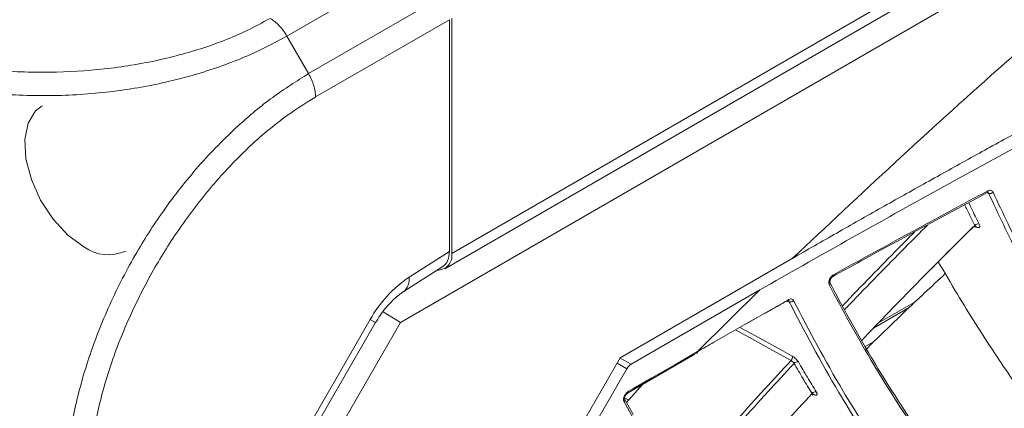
# Model space of a CAD drawing. Header units: millimetres. Extents: x 0 to 1118, y 0 to 864.
# Tile 225 of 256: x 887 to 902, y 197 to 203. Entities that reach past the tile are written whole.
import ezdxf

# ---------------------------------------------------------------- set-up
doc = ezdxf.new("R2010")
doc.units = ezdxf.units.MM

msp = doc.modelspace()

# ---------------------------------------------------------------- linework, layer by layer
at = {"color": 7, "linetype": 'Continuous', "lineweight": 15}
for p, q in [((893.876, 199.51), (934.005, 222.675)), ((893.773, 199.281), (933.901, 222.446)), ((908.322, 207.258), (893.114, 198.479)), ((893.414, 203.903), (891.417, 202.75)), ((891.74, 202.19), (893.737, 203.343)), ((893.841, 202.995), (891.844, 201.842)), ((893.841, 202.995), (893.841, 199.537)), ((893.876, 199.51), (893.876, 203.015)), ((891.417, 202.75), (891.74, 202.19)), ((901.87, 200.415), (901.871, 200.416)), ((893.239, 199.154), (893.841, 199.537)), ((898.96, 199.434), (896.393, 197.952)), ((893.154, 198.936), (893.744, 199.312)), ((896.554, 197.855), (898.477, 198.966)), ((898.477, 198.966), (897.546, 198.044)), ((900.171, 198.393), (900.703, 198.701)), ((900.247, 198.473), (900.802, 198.793)), ((893.114, 198.479), (892.851, 198.637)), ((889.141, 192.427), (892.66, 198.522)), ((889.221, 192.381), (892.74, 198.476)), ((893.114, 198.479), (889.358, 191.974)), ((900.05, 198.119), (900.183, 198.196)), ((896.501, 197.424), (897.505, 198.004)), ((896.393, 197.952), (894.773, 195.146)), ((895.983, 196.908), (896.492, 197.789)), ((896.724, 197.553), (896.486, 197.285)), ((896.578, 197.059), (896.448, 197.293)), ((896.587, 197.104), (896.456, 197.338)), ((896.518, 197.322), (896.457, 197.357))]:
    msp.add_line(p, q, dxfattribs=at)
at = {"color": 9, "linetype": 'Continuous', "lineweight": 15}
for p, q in [((901.891, 200.404), (901.869, 200.415)), ((901.688, 199.912), (901.675, 199.918)), ((901.706, 199.903), (901.695, 199.909)), ((898.912, 198.789), (898.882, 198.805)), ((892.74, 198.476), (892.66, 198.522)), ((896.492, 197.789), (896.346, 197.871)), ((896.39, 197.947), (896.554, 197.855)), ((899.257, 197.416), (899.253, 197.418)), ((899.281, 197.403), (899.274, 197.407))]:
    msp.add_line(p, q, dxfattribs=at)
at = {"color": 7, "linetype": 'Continuous', "lineweight": 15, "flags": 128}
for points in [[(888.387, 199.607), (888.149, 199.782), (887.928, 200.02), (887.741, 200.304), (887.603, 200.611), (887.522, 200.919), (887.506, 201.206), (887.555, 201.45), (887.665, 201.633), (887.762, 201.71)], [(896.511, 197.447), (896.582, 197.488), (896.865, 197.651), (897.206, 197.848), (897.546, 198.044)]]:
    msp.add_lwpolyline(points, dxfattribs=at)
at = {"color": 9, "linetype": 'Continuous', "lineweight": 15, "flags": 128}
for points in [[(901.706, 199.903), (901.703, 199.909), (901.701, 199.911)], [(898.179, 198.405), (898.345, 198.313), (898.818, 198.054), (898.96, 197.976)], [(898.941, 197.912), (898.625, 198.085), (898.31, 198.258), (898.112, 198.367)]]:
    msp.add_lwpolyline(points, dxfattribs=at)
at = {"color": 9, "linetype": 'Continuous', "lineweight": 15}
for centre, radius, start, end in [((901.853, 200.437), 0.0281, 309.6857, 13.7477), ((893.009, 199.118), 0.233, 309.0626, 8.8292), ((899.548, 199.184), 0.0252, 304.3881, 11.6255), ((898.885, 198.816), 0.0254, 304.4829, 9.2704), ((896.487, 197.444), 0.0239, 302.8556, 7.2475), ((896.42, 197.321), 0.0395, 314.2995, 25.0286)]:
    msp.add_arc(centre, radius, start, end, dxfattribs=at)
at = {"color": 7, "linetype": 'Continuous', "lineweight": 15}
for centre, radius, start, end in [((901.909, 200.469), 0.0672, 254.2482, 315.3467), ((901.734, 199.878), 0.0702, 77.8877, 135.7827), ((888.753, 200.111), 0.623, 234.0706, 294.619), ((893.664, 199.473), 0.215, 268.7038, 9.7636), ((894.274, 197.625), 1.846, 124.0846, 150.9213), ((899.49, 199.064), 0.0359, 310.4402, 22.5086), ((898.89, 198.817), 0.0238, 235.4041, 293.0137), ((898.933, 198.846), 0.0608, 249.7316, 317.9554), ((898.891, 197.962), 0.0708, 315.0124, 11.2997), ((899.035, 197.827), 0.0647, 76.2224, 139.1061), ((899.305, 197.377), 0.0666, 78.8179, 139.4598)]:
    msp.add_arc(centre, radius, start, end, dxfattribs=at)
for centre, major_axis, ratio, start_param, end_param in [((893.487, 199.742), (-0.25, 0.434), 0.57738, 3.167813, 3.928444), ((896.554, 197.753), (0.063, 0.108), 0.577703, 0.785953, 1.571251)]:
    msp.add_ellipse(centre, major_axis=major_axis, ratio=ratio, start_param=start_param, end_param=end_param, dxfattribs=at)
for points, knots in [([(898.477, 198.966), (899.335, 199.452), (901.05, 200.424), (904.565, 202.317), (909.01, 204.681), (914.259, 207.6), (919.353, 210.645), (923.497, 213.241), (926.833, 215.308), (928.547, 216.315), (929.403, 216.819)], [0, 0, 0, 0, 0.082409, 0.16485, 0.329757, 0.497143, 0.66468, 0.832336, 0.916158, 1, 1, 1, 1]), ([(928.92, 216.729), (928.809, 216.665), (928.585, 216.535), (928.252, 216.34), (927.919, 216.145), (927.587, 215.949), (927.334, 215.798), (927.127, 215.675), (926.924, 215.554), (926.605, 215.362), (926.158, 215.092), (925.765, 214.854), (925.481, 214.681), (925.342, 214.596), (925.208, 214.514), (925.06, 214.423), (924.775, 214.249), (924.37, 214.001), (923.869, 213.692), (923.41, 213.409), (922.967, 213.136), (922.525, 212.863), (922.109, 212.606), (921.702, 212.354), (921.205, 212.048), (920.682, 211.727), (920.141, 211.394), (919.655, 211.098), (919.101, 210.76), (918.533, 210.416), (917.947, 210.062), (917.364, 209.712), (916.787, 209.368), (916.322, 209.092), (915.938, 208.866), (915.566, 208.647), (915.179, 208.421), (914.834, 208.22), (914.586, 208.076), (914.406, 207.972), (914.271, 207.894), (914.137, 207.817), (913.937, 207.702), (913.639, 207.53), (913.292, 207.332), (912.95, 207.137), (912.651, 206.968), (912.153, 206.686), (911.591, 206.37), (911.042, 206.064), (910.764, 205.909), (910.624, 205.832), (910.555, 205.793), (910.52, 205.774), (910.502, 205.765), (910.494, 205.76), (910.489, 205.757), (910.487, 205.756), (910.486, 205.755), (910.485, 205.755), (910.485, 205.755), (910.485, 205.755), (910.485, 205.755), (910.485, 205.755), (910.485, 205.755), (910.485, 205.755), (910.485, 205.755), (910.306, 205.656), (909.863, 205.411), (909.256, 205.078), (908.64, 204.741), (908.028, 204.408), (907.397, 204.065), (906.744, 203.712), (906.105, 203.367), (905.443, 203.01), (904.783, 202.653), (904.136, 202.303), (903.472, 201.944), (902.844, 201.603), (902.235, 201.27), (901.622, 200.933), (900.958, 200.565), (900.288, 200.19), (899.622, 199.814), (899.181, 199.56), (898.961, 199.434)], [0, 0, 0, 0, 0.011198, 0.022396, 0.033593, 0.04479, 0.055987, 0.059369, 0.065792, 0.076694, 0.091959, 0.111589, 0.11705, 0.12121, 0.125835, 0.130925, 0.13648, 0.155209, 0.172716, 0.188355, 0.202813, 0.218525, 0.234237, 0.245907, 0.26073, 0.285657, 0.299997, 0.31668, 0.335704, 0.357069, 0.374921, 0.395749, 0.416576, 0.433682, 0.44289, 0.455475, 0.471263, 0.481854, 0.490156, 0.496168, 0.499891, 0.503615, 0.509628, 0.519865, 0.5334, 0.544223, 0.553851, 0.563018, 0.593646, 0.609274, 0.617089, 0.620996, 0.62295, 0.623927, 0.624415, 0.624659, 0.624781, 0.624842, 0.624873, 0.624888, 0.624896, 0.6249, 0.624902, 0.624903, 0.624903, 0.624903, 0.624903, 0.624903, 0.642441, 0.668329, 0.684192, 0.702521, 0.727875, 0.745502, 0.765804, 0.78985, 0.809635, 0.829772, 0.852635, 0.874056, 0.890812, 0.911972, 0.933977, 0.955983, 0.97799, 1, 1, 1, 1]), ([(908.322, 207.259), (907.264, 206.477), (905.15, 204.914), (902.02, 202.298), (899.98, 200.389), (898.96, 199.434)], [0, 0, 0, 0, 0.333267, 0.666615, 1, 1, 1, 1]), ([(884.388, 203.014), (884.689, 202.863), (885.205, 202.605), (886.086, 202.372), (886.911, 202.24), (887.757, 202.197), (888.593, 202.238), (889.391, 202.355), (890.141, 202.551), (890.734, 202.779), (891.05, 202.951), (891.167, 203.014)], [0, 0, 0, 0, 0.1584128, 0.2711139, 0.3838354, 0.4991898, 0.6083334, 0.7174776, 0.826751, 0.9360043, 1, 1, 1, 1]), ([(891.417, 202.75), (891.291, 202.682), (890.955, 202.499), (890.321, 202.247), (889.52, 202.028), (888.659, 201.892), (887.76, 201.846), (886.851, 201.897), (885.964, 202.046), (885.019, 202.306), (884.462, 202.587), (884.138, 202.75)], [0, 0, 0, 0, 0.063881, 0.171582, 0.282525, 0.390047, 0.500815, 0.616212, 0.727169, 0.841682, 1, 1, 1, 1]), ([(888.101, 195.887), (888.105, 196.034), (888.115, 196.42), (888.216, 197.095), (888.427, 197.893), (888.738, 198.702), (889.122, 199.458), (889.578, 200.172), (890.095, 200.828), (890.651, 201.393), (891.207, 201.856), (891.561, 202.078), (891.74, 202.19)], [0, 0, 0, 0, 0.065796, 0.172761, 0.282893, 0.389757, 0.499797, 0.596871, 0.703946, 0.814211, 0.906126, 1, 1, 1, 1]), ([(891.844, 201.841), (891.679, 201.738), (891.35, 201.531), (890.839, 201.099), (890.328, 200.566), (889.851, 199.952), (889.428, 199.288), (889.068, 198.587), (888.772, 197.842), (888.568, 197.099), (888.468, 196.47), (888.458, 196.108), (888.454, 195.971)], [0, 0, 0, 0, 0.092915, 0.185815, 0.294478, 0.403162, 0.500201, 0.608625, 0.717044, 0.825569, 0.934081, 1, 1, 1, 1]), ([(899.563, 199.163), (899.705, 199.242), (900.468, 199.663), (901.241, 200.077), (901.871, 200.415)], [0, 0, 0, 0, 0.186024, 1, 1, 1, 1]), ([(899.573, 199.19), (899.762, 199.294), (900.14, 199.502), (900.714, 199.815), (901.294, 200.129), (901.685, 200.339), (901.88, 200.444)], [0, 0, 0, 0, 0.247188, 0.494382, 0.747189, 1, 1, 1, 1]), ([(901.87, 200.415), (901.871, 200.416), (901.876, 200.418), (901.878, 200.418), (901.877, 200.418), (901.877, 200.418)], [0, 0, 0, 0, 0.2431774, 0.7741684, 1, 1, 1, 1]), ([(901.957, 200.421), (901.954, 200.427), (901.947, 200.44), (901.929, 200.451), (901.905, 200.454), (901.888, 200.448), (901.88, 200.444)], [0, 0, 0, 0, 0.196798, 0.465113, 0.732369, 1, 1, 1, 1]), ([(917.201, 181.405), (916.072, 182.573), (914.376, 184.326), (912.16, 186.709), (910.524, 188.516), (908.924, 190.345), (907.368, 192.203), (905.87, 194.097), (904.69, 195.704), (903.811, 197.001), (903.184, 197.988), (902.611, 198.97), (902.184, 199.777), (901.964, 200.247), (901.891, 200.404)], [0, 0, 0, 0, 0.191049, 0.286815, 0.382706, 0.478237, 0.574063, 0.671248, 0.769205, 0.819696, 0.870413, 0.921987, 0.973938, 1, 1, 1, 1]), ([(901.957, 200.421), (902.03, 200.265), (902.245, 199.806), (902.661, 199.017), (903.225, 198.049), (903.854, 197.054), (904.729, 195.764), (905.891, 194.178), (907.371, 192.304), (908.939, 190.428), (910.558, 188.576), (912.203, 186.759), (914.418, 184.378), (916.115, 182.623), (917.248, 181.451)], [0, 0, 0, 0, 0.026008, 0.07628, 0.126926, 0.178559, 0.230456, 0.325438, 0.421272, 0.51893, 0.616958, 0.712454, 0.808093, 1, 1, 1, 1]), ([(899.998, 198.213), (900.013, 198.228), (900.165, 198.389), (900.457, 198.692), (900.869, 199.114), (901.278, 199.526), (901.548, 199.793), (901.684, 199.927)], [0, 0, 0, 0, 0.026509, 0.274539, 0.522604, 0.761286, 1, 1, 1, 1]), ([(901.661, 199.904), (901.526, 199.771), (901.26, 199.508), (900.995, 199.24), (900.865, 199.108)], [0, 0, 0, 0, 0.505718, 1, 1, 1, 1]), ([(901.684, 199.927), (901.685, 199.923), (901.688, 199.915), (901.688, 199.907), (901.686, 199.904), (901.684, 199.903)], [0, 0, 0, 0, 0.383992, 0.768134, 1, 1, 1, 1]), ([(901.686, 199.902), (901.687, 199.904), (901.692, 199.909), (901.702, 199.912), (901.707, 199.911), (901.706, 199.912), (901.706, 199.912)], [0, 0, 0, 0, 0.226447, 0.631739, 0.971245, 1, 1, 1, 1]), ([(901.706, 199.903), (901.707, 199.903), (901.717, 199.898), (901.733, 199.893), (901.749, 199.895), (901.758, 199.905), (901.759, 199.923), (901.752, 199.938), (901.749, 199.946)], [0, 0, 0, 0, 0.035118, 0.228161, 0.421186, 0.614155, 0.807075, 1, 1, 1, 1]), ([(901.139, 199.385), (901.233, 199.224), (901.494, 198.776), (901.952, 198.058), (902.33, 197.5), (902.508, 197.236)], [0, 0, 0, 0, 0.227863, 0.63485, 1, 1, 1, 1]), ([(899.573, 199.19), (899.567, 199.185), (899.552, 199.176), (899.532, 199.153), (899.515, 199.123), (899.506, 199.091), (899.504, 199.06), (899.51, 199.044), (899.513, 199.036)], [0, 0, 0, 0, 0.137708, 0.310589, 0.483344, 0.655806, 0.827958, 1, 1, 1, 1]), ([(899.523, 199.077), (899.523, 199.077), (899.523, 199.078), (899.521, 199.084), (899.521, 199.097), (899.525, 199.113), (899.532, 199.131), (899.543, 199.146), (899.554, 199.158), (899.56, 199.162), (899.563, 199.164)], [0, 0, 0, 0, 0.059414, 0.186782, 0.323039, 0.454873, 0.59625, 0.744867, 0.877293, 1, 1, 1, 1]), ([(901.244, 199.207), (901.038, 199.015), (900.637, 198.645), (900.242, 198.256), (900.051, 198.067)], [0, 0, 0, 0, 0.515063, 1, 1, 1, 1]), ([(899.512, 199.088), (899.711, 198.716), (900.061, 198.062), (900.696, 197.063), (901.337, 196.131), (902.043, 195.172), (903.006, 193.936), (904.263, 192.423), (905.841, 190.637), (907.499, 188.847), (909.201, 187.077), (910.924, 185.336), (913.236, 183.051), (915.001, 181.362), (916.178, 180.235)], [0, 0, 0, 0, 0.0644809, 0.1134866, 0.1628589, 0.2131896, 0.2637748, 0.3547483, 0.4464955, 0.5398919, 0.6336207, 0.7249843, 0.8164752, 1, 1, 1, 1]), ([(916.157, 180.214), (914.984, 181.337), (913.224, 183.023), (910.913, 185.306), (909.201, 187.035), (907.522, 188.781), (905.881, 190.55), (904.289, 192.347), (903.019, 193.874), (902.056, 195.109), (901.356, 196.056), (900.709, 196.995), (900.065, 198.005), (899.711, 198.666), (899.513, 199.036)], [0, 0, 0, 0, 0.183107, 0.274865, 0.366733, 0.458216, 0.549965, 0.64294, 0.736615, 0.785706, 0.835015, 0.88515, 0.935652, 1, 1, 1, 1]), ([(892.74, 198.476), (892.762, 198.512), (892.827, 198.619), (892.954, 198.775), (893.077, 198.884), (893.139, 198.926), (893.154, 198.936)], [0, 0, 0, 0, 0.181253, 0.538853, 0.889881, 1, 1, 1, 1]), ([(897.546, 198.044), (897.546, 198.044), (897.731, 198.151), (898.103, 198.365), (898.558, 198.623), (898.828, 198.774), (898.91, 198.82)], [0, 0, 0, 0, 0.000008, 0.410403, 0.820818, 1, 1, 1, 1]), ([(898.876, 198.797), (898.794, 198.752), (898.618, 198.653), (898.349, 198.501), (898.069, 198.343), (897.801, 198.19), (897.627, 198.09), (897.546, 198.043)], [0, 0, 0, 0, 0.1837572, 0.3942106, 0.6046661, 0.8151287, 1, 1, 1, 1]), ([(898.899, 198.795), (898.9, 198.796), (898.904, 198.798), (898.907, 198.798), (898.906, 198.798), (898.906, 198.798)], [0, 0, 0, 0, 0.2622037, 0.8915379, 1, 1, 1, 1]), ([(898.979, 198.805), (898.977, 198.809), (898.971, 198.819), (898.956, 198.829), (898.934, 198.831), (898.918, 198.824), (898.91, 198.82)], [0, 0, 0, 0, 0.14706, 0.431041, 0.715339, 1, 1, 1, 1]), ([(915.72, 179.696), (914.547, 180.82), (912.786, 182.507), (910.473, 184.792), (908.76, 186.521), (907.079, 188.269), (905.433, 190.041), (903.838, 191.84), (902.563, 193.37), (901.593, 194.61), (900.887, 195.564), (900.233, 196.51), (899.529, 197.609), (899.145, 198.344), (898.912, 198.789)], [0, 0, 0, 0, 0.1804333, 0.2708396, 0.3613512, 0.4515761, 0.542059, 0.6337324, 0.7260842, 0.774735, 0.8235997, 0.8732825, 0.9233282, 1, 1, 1, 1]), ([(898.979, 198.805), (899.21, 198.362), (899.589, 197.639), (900.28, 196.558), (900.923, 195.625), (901.633, 194.665), (902.599, 193.429), (903.857, 191.917), (905.435, 190.135), (907.092, 188.348), (908.793, 186.581), (910.515, 184.842), (912.826, 182.559), (914.588, 180.87), (915.765, 179.743)], [0, 0, 0, 0, 0.076513, 0.124954, 0.173758, 0.223509, 0.27351, 0.363258, 0.453761, 0.545864, 0.63829, 0.728497, 0.818827, 1, 1, 1, 1]), ([(899.051, 197.89), (899.051, 197.89), (899.046, 197.897), (899.035, 197.914), (899.012, 197.938), (898.986, 197.96), (898.969, 197.971), (898.96, 197.976)], [0, 0, 0, 0, 0.003006, 0.252202, 0.501437, 0.750724, 1, 1, 1, 1]), ([(898.941, 197.912), (898.945, 197.909), (898.954, 197.904), (898.967, 197.893), (898.979, 197.881), (898.984, 197.873), (898.986, 197.869)], [0, 0, 0, 0, 0.249386, 0.498688, 0.747882, 1, 1, 1, 1]), ([(899.255, 197.42), (899.232, 197.457), (899.187, 197.53), (899.12, 197.642), (899.053, 197.755), (899.009, 197.831), (898.986, 197.869)], [0, 0, 0, 0, 0.243124, 0.486277, 0.743121, 1, 1, 1, 1]), ([(899.051, 197.89), (899.073, 197.852), (899.117, 197.776), (899.184, 197.663), (899.251, 197.552), (899.296, 197.479), (899.318, 197.442)], [0, 0, 0, 0, 0.256836, 0.513708, 0.756839, 1, 1, 1, 1]), ([(896.511, 197.447), (896.511, 197.447), (896.503, 197.442), (896.487, 197.43), (896.466, 197.404), (896.45, 197.374), (896.441, 197.343), (896.439, 197.314), (896.445, 197.3), (896.448, 197.293)], [0, 0, 0, 0, 0.000379, 0.166963, 0.333331, 0.499707, 0.666307, 0.833159, 1, 1, 1, 1]), ([(896.456, 197.337), (896.456, 197.337), (896.457, 197.336), (896.455, 197.34), (896.455, 197.348), (896.457, 197.361), (896.463, 197.378), (896.472, 197.396), (896.484, 197.411), (896.495, 197.42), (896.499, 197.423), (896.501, 197.423)], [0, 0, 0, 0, 0.008391, 0.132404, 0.245961, 0.363064, 0.498098, 0.645307, 0.79543, 0.926386, 1, 1, 1, 1]), ([(897.585, 195.55), (897.607, 195.576), (897.763, 195.757), (898.055, 196.091), (898.458, 196.544), (898.857, 196.988), (899.122, 197.276), (899.255, 197.42)], [0, 0, 0, 0, 0.0398837, 0.2844699, 0.5290919, 0.76453, 1, 1, 1, 1]), ([(899.255, 197.42), (899.257, 197.416), (899.26, 197.409), (899.261, 197.401), (899.259, 197.399), (899.258, 197.398)], [0, 0, 0, 0, 0.383992, 0.768109, 1, 1, 1, 1]), ([(899.258, 197.397), (899.263, 197.401), (899.271, 197.408), (899.281, 197.409), (899.284, 197.409), (899.284, 197.409), (899.284, 197.409)], [0, 0, 0, 0, 0.432839, 0.726569, 0.975921, 1, 1, 1, 1]), ([(899.281, 197.403), (899.283, 197.402), (899.293, 197.398), (899.309, 197.393), (899.324, 197.394), (899.331, 197.404), (899.33, 197.42), (899.322, 197.435), (899.318, 197.442)], [0, 0, 0, 0, 0.043543, 0.234875, 0.426204, 0.617494, 0.808745, 1, 1, 1, 1])]:
    msp.add_open_spline(points, degree=3, knots=knots, dxfattribs=at)
for points in [[(891.417, 202.75), (891.399, 202.778), (891.365, 202.833), (891.303, 202.906), (891.236, 202.969), (891.19, 202.999), (891.167, 203.014)], [(891.74, 202.19), (891.755, 202.161), (891.786, 202.103), (891.819, 202.013), (891.84, 201.924), (891.842, 201.869), (891.844, 201.842)], [(897.512, 198.023), (897.517, 198.022), (897.526, 198.018), (897.537, 198.021), (897.545, 198.03), (897.546, 198.04), (897.546, 198.044)]]:
    msp.add_open_spline(points, degree=3, dxfattribs=at)
at = {"color": 9, "linetype": 'Continuous', "lineweight": 15}
for points, knots in [([(901.877, 200.418), (901.879, 200.416), (901.885, 200.413), (901.889, 200.407), (901.891, 200.404)], [0, 0, 0, 0, 0.5082824, 1, 1, 1, 1]), ([(901.684, 199.927), (901.664, 199.965), (901.626, 200.043), (901.576, 200.145), (901.545, 200.208), (901.534, 200.232)], [0, 0, 0, 0, 0.379705, 0.759456, 1, 1, 1, 1]), ([(901.593, 200.264), (901.607, 200.235), (901.639, 200.168), (901.691, 200.062), (901.729, 199.985), (901.749, 199.946)], [0, 0, 0, 0, 0.272431, 0.636193, 1, 1, 1, 1]), ([(900.978, 199.932), (900.867, 199.821), (900.616, 199.57), (900.227, 199.174), (899.926, 198.864), (899.766, 198.696), (899.743, 198.672)], [0, 0, 0, 0, 0.268348, 0.606529, 0.944757, 1, 1, 1, 1]), ([(899.711, 198.729), (899.73, 198.749), (899.886, 198.913), (900.183, 199.218), (900.522, 199.565), (900.724, 199.767), (900.785, 199.828)], [0, 0, 0, 0, 0.0517358, 0.4407369, 0.8297923, 1, 1, 1, 1]), ([(898.902, 198.799), (898.905, 198.797), (898.909, 198.795), (898.911, 198.791), (898.912, 198.789)], [0, 0, 0, 0, 0.592916, 1, 1, 1, 1]), ([(897.252, 196.031), (897.28, 196.064), (897.443, 196.251), (897.742, 196.591), (898.145, 197.042), (898.544, 197.483), (898.809, 197.769), (898.941, 197.912)], [0, 0, 0, 0, 0.050949, 0.293145, 0.535374, 0.767672, 1, 1, 1, 1]), ([(898.986, 197.869), (898.854, 197.726), (898.59, 197.44), (898.191, 197), (897.788, 196.549), (897.486, 196.206), (897.32, 196.015), (897.288, 195.978)], [0, 0, 0, 0, 0.231058, 0.462146, 0.70287, 0.943629, 1, 1, 1, 1])]:
    msp.add_open_spline(points, degree=3, knots=knots, dxfattribs=at)

doc.saveas('drawing.dxf')
